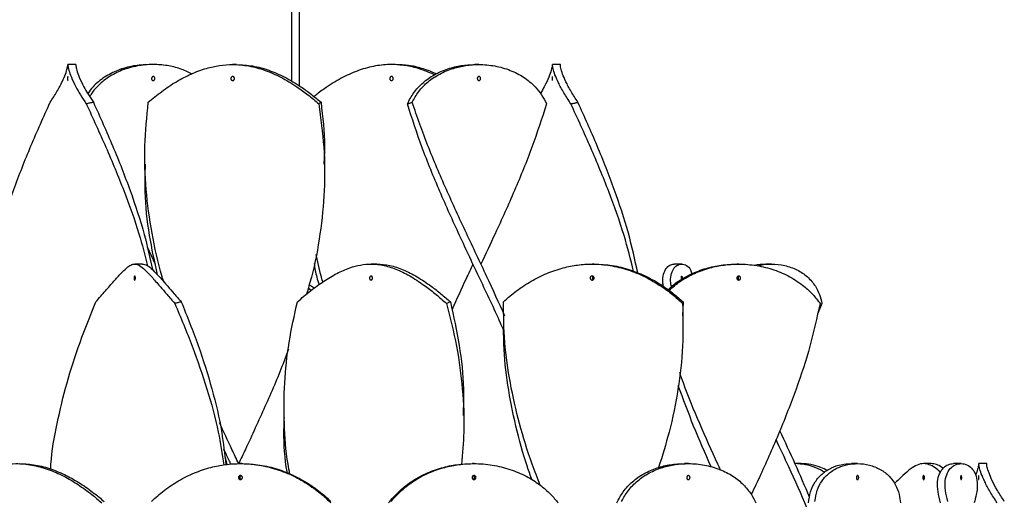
# Model space of a CAD drawing. Header units: millimetres. Extents: x 1128 to 3106, y 573 to 3385.
# Tile 43 of 44: x 2789 to 3035, y 2769 to 2889. Entities that reach past the tile are written whole.
import ezdxf

# ---------------------------------------------------------------- set-up
doc = ezdxf.new("R2010")
doc.units = ezdxf.units.MM

msp = doc.modelspace()

# ---------------------------------------------------------------- linework, layer by layer
at = {"color": 7, "linetype": 'Continuous', "lineweight": 25}
for p, q in [((2856.62, 3339.15), (2856.62, 2873.99)), ((2858.62, 2872.8), (2858.62, 3339.15)), ((2802.57, 2878.15), (2800.57, 2878.15)), ((2821.96, 2878.15), (2820.96, 2878.15)), ((2842.88, 2878.15), (2841.88, 2878.15)), ((2882.68, 2878.15), (2881.68, 2878.15)), ((2903.59, 2878.15), (2902.59, 2878.15)), ((2923.99, 2878.15), (2921.99, 2878.15)), ((2819.88, 2853.15), (2819.88, 2853.15)), ((2864.88, 2853.15), (2864.88, 2853.15)), ((2820.43, 2832.47), (2822.46, 2828.15)), ((2819.28, 2828.15), (2817.34, 2828.15)), ((2877.99, 2828.15), (2876.56, 2828.15)), ((2932.49, 2828.15), (2931.96, 2828.15)), ((2954.4, 2828.15), (2952.47, 2828.15)), ((2968.68, 2828.15), (2968.18, 2828.15)), ((2976.9, 2828.15), (2975.49, 2828.15)), ((2862.28, 2822.08), (2861.06, 2822.97)), ((2861.54, 2821.55), (2860.8, 2822.1)), ((2954.74, 2818.69), (2954.6, 2815.22)), ((2989.51, 2818.3), (2988.4, 2815.59)), ((2909.72, 2815.22), (2909.72, 2815.22)), ((2954.72, 2815.22), (2954.72, 2815.22)), ((2854.78, 2790.22), (2854.78, 2790.22)), ((2899.78, 2790.22), (2899.78, 2790.22)), ((2839.9, 2779.99), (2840.4, 2777.93)), ((2844.17, 2778.15), (2843.83, 2778.15)), ((2902.36, 2778.15), (2902.01, 2778.15)), ((2956.06, 2778.15), (2955.06, 2778.15)), ((2984.33, 2778.15), (2982.8, 2778.15)), ((2998.45, 2778.15), (2996.91, 2778.15)), ((3016.9, 2778.15), (3015.02, 2778.15)), ((3024.41, 2778.15), (3022.53, 2778.15)), ((3030.82, 2778.15), (3028.82, 2778.15))]:
    msp.add_line(p, q, dxfattribs=at)
at = {"color": 7, "linetype": 'Continuous', "lineweight": 25, "flags": 128}
for points in [[(2822.46, 2828.15), (2822.46, 2828.15), (2822.46, 2828.15)], [(2902.09, 2828.15), (2902.09, 2828.15), (2902.09, 2828.15)], [(2904.09, 2828.15), (2904.09, 2828.15), (2904.09, 2828.15)], [(2841.38, 2778.15), (2841.38, 2778.15), (2841.38, 2778.15)], [(2843.38, 2778.15), (2843.38, 2778.15), (2843.38, 2778.15)]]:
    msp.add_lwpolyline(points, dxfattribs=at)
at = {"color": 7, "linetype": 'Continuous', "lineweight": 25}
msp.add_arc((2919.89, 2874.65), 2.15, 346.4782, 13.3452, dxfattribs=at)
for points, knots in [([(2796.16, 2868.69), (2796.76, 2869.62), (2797.97, 2871.5), (2799.23, 2873.91), (2800.06, 2875.89), (2800.45, 2877.23), (2800.57, 2877.99), (2800.57, 2878.25), (2800.57, 2877.91), (2800.78, 2876.83), (2801.38, 2875.05), (2802.41, 2872.88), (2803.71, 2870.58), (2804.7, 2869.06), (2805.2, 2868.3)], [0, 0, 0, 0, 0.08515, 0.172656, 0.257866, 0.345646, 0.419323, 0.494265, 0.585007, 0.678108, 0.768935, 0.862903, 0.930869, 1, 1, 1, 1]), ([(2802.57, 2878.15), (2802.57, 2878.08), (2802.57, 2877.94), (2802.78, 2876.83), (2803.38, 2875.06), (2804.39, 2872.94), (2805.63, 2870.76), (2806.52, 2869.39), (2806.98, 2868.69)], [0, 0, 0, 0, 0.183399, 0.371557, 0.555132, 0.745076, 0.871606, 1, 1, 1, 1]), ([(2820.96, 2878.15), (2819.63, 2878.08), (2816.93, 2877.94), (2813.1, 2876.82), (2809.65, 2875.05), (2807.14, 2873.01), (2805.99, 2871.48), (2805.57, 2870.91)], [0, 0, 0, 0, 0.213744, 0.433045, 0.646992, 0.868335, 1, 1, 1, 1]), ([(2831.6, 2875.83), (2830.67, 2876.28), (2828.75, 2877.21), (2825.45, 2877.96), (2821.81, 2878.26), (2817.93, 2877.91), (2814.11, 2876.83), (2810.65, 2875.06), (2808.14, 2872.93), (2806.67, 2871.22), (2806.18, 2870.33), (2806.06, 2870.12)], [0, 0, 0, 0, 0.108619, 0.22324, 0.340101, 0.473055, 0.609458, 0.74254, 0.880238, 0.971965, 1, 1, 1, 1]), ([(2820.74, 2868.69), (2821.85, 2869.62), (2824.1, 2871.5), (2827.73, 2873.91), (2831.5, 2875.89), (2835.12, 2877.23), (2838.6, 2877.99), (2842.11, 2878.25), (2845.91, 2877.91), (2849.96, 2876.83), (2854.02, 2875.05), (2857.63, 2872.88), (2860.8, 2870.58), (2862.56, 2869.06), (2863.45, 2868.3)], [0, 0, 0, 0, 0.0851498, 0.1726564, 0.2578658, 0.3456458, 0.4193228, 0.4942653, 0.5850067, 0.6781076, 0.7689351, 0.8629029, 0.9308689, 1, 1, 1, 1]), ([(2842.88, 2878.15), (2844.21, 2878.08), (2846.91, 2877.94), (2850.95, 2876.83), (2855.01, 2875.06), (2858.54, 2872.94), (2861.56, 2870.76), (2863.2, 2869.39), (2864.02, 2868.69)], [0, 0, 0, 0, 0.183399, 0.371557, 0.555132, 0.745076, 0.871606, 1, 1, 1, 1]), ([(2892.46, 2875.61), (2891.18, 2876.14), (2888.77, 2877.16), (2885.16, 2877.96), (2881.51, 2878.26), (2877.65, 2877.91), (2873.61, 2876.83), (2869.54, 2875.06), (2866.02, 2872.93), (2863.59, 2871.22), (2862.53, 2870.33), (2862.28, 2870.12)], [0, 0, 0, 0, 0.125344, 0.237814, 0.352482, 0.482941, 0.616786, 0.74737, 0.882485, 0.972491, 1, 1, 1, 1]), ([(2892.96, 2875.83), (2891.71, 2876.33), (2889.39, 2877.26), (2885.96, 2878.01), (2883.78, 2878.1), (2882.68, 2878.15)], [0, 0, 0, 0, 0.363579, 0.67908, 1, 1, 1, 1]), ([(2885.66, 2868.3), (2886.15, 2869.24), (2887.15, 2871.16), (2889.46, 2873.64), (2892.35, 2875.7), (2895.63, 2877.13), (2899.1, 2877.99), (2901.42, 2878.1), (2902.59, 2878.15)], [0, 0, 0, 0, 0.169469, 0.343548, 0.513152, 0.68796, 0.842471, 1, 1, 1, 1]), ([(2886.86, 2868.69), (2887.37, 2869.62), (2888.41, 2871.5), (2890.78, 2873.91), (2893.71, 2875.89), (2896.96, 2877.23), (2900.31, 2877.99), (2903.82, 2878.25), (2907.62, 2877.91), (2911.46, 2876.83), (2914.92, 2875.05), (2917.5, 2872.88), (2919.37, 2870.58), (2920.14, 2869.06), (2920.53, 2868.3)], [0, 0, 0, 0, 0.08515, 0.172656, 0.257866, 0.345646, 0.419323, 0.494265, 0.585007, 0.678108, 0.768935, 0.862903, 0.930869, 1, 1, 1, 1]), ([(2926.62, 2868.3), (2926.01, 2869.24), (2924.77, 2871.16), (2923.45, 2873.64), (2922.56, 2875.7), (2922.13, 2877.13), (2921.99, 2877.97), (2921.99, 2878.25), (2921.99, 2877.91), (2921.78, 2876.84), (2921.16, 2875.05), (2920.21, 2873.01), (2919.32, 2871.49), (2918.99, 2870.91)], [0, 0, 0, 0, 0.092095, 0.186696, 0.278865, 0.373862, 0.457828, 0.543435, 0.640831, 0.740754, 0.838244, 0.939115, 1, 1, 1, 1]), ([(2928.4, 2868.69), (2927.8, 2869.62), (2926.59, 2871.5), (2925.32, 2873.91), (2924.49, 2875.9), (2924.11, 2877.23), (2923.99, 2878.01), (2923.99, 2878.1), (2923.99, 2878.15)], [0, 0, 0, 0, 0.172275, 0.349319, 0.521715, 0.699312, 0.848376, 1, 1, 1, 1]), ([(2800.57, 2875.15), (2800.57, 2875.15), (2800.58, 2875.13), (2800.59, 2875.05), (2800.59, 2874.92), (2800.6, 2874.76), (2800.6, 2874.59), (2800.6, 2874.43), (2800.59, 2874.29), (2800.58, 2874.19), (2800.57, 2874.15), (2800.56, 2874.15), (2800.55, 2874.17), (2800.54, 2874.25), (2800.53, 2874.38), (2800.53, 2874.54), (2800.53, 2874.71), (2800.53, 2874.87), (2800.54, 2875.01), (2800.55, 2875.11), (2800.56, 2875.15), (2800.56, 2875.15), (2800.57, 2875.15)], [0, 0, 0, 0, 0.0538097, 0.1076203, 0.1614037, 0.2151131, 0.2687127, 0.3222019, 0.3756503, 0.429186, 0.4829181, 0.5000013, 0.5539144, 0.607832, 0.6616226, 0.7152001, 0.7686534, 0.8221192, 0.8756885, 0.9293763, 0.9831495, 1, 1, 1, 1]), ([(2821.97, 2874.15), (2821.92, 2874.16), (2821.83, 2874.17), (2821.7, 2874.25), (2821.61, 2874.38), (2821.55, 2874.54), (2821.55, 2874.71), (2821.58, 2874.87), (2821.67, 2875.01), (2821.78, 2875.11), (2821.89, 2875.15), (2822, 2875.15), (2822.11, 2875.13), (2822.23, 2875.05), (2822.33, 2874.92), (2822.38, 2874.76), (2822.39, 2874.59), (2822.34, 2874.43), (2822.26, 2874.29), (2822.15, 2874.19), (2822.04, 2874.15), (2821.98, 2874.15), (2821.97, 2874.15)], [0, 0, 0, 0, 0.053913, 0.107831, 0.161621, 0.215199, 0.268652, 0.322118, 0.375687, 0.429375, 0.483148, 0.499999, 0.553808, 0.607619, 0.661402, 0.715112, 0.768711, 0.822201, 0.875649, 0.929185, 0.982917, 1, 1, 1, 1]), ([(2841.88, 2875.15), (2841.93, 2875.15), (2842.03, 2875.13), (2842.17, 2875.05), (2842.27, 2874.92), (2842.33, 2874.76), (2842.34, 2874.59), (2842.29, 2874.43), (2842.2, 2874.29), (2842.08, 2874.19), (2841.96, 2874.15), (2841.84, 2874.15), (2841.73, 2874.17), (2841.59, 2874.25), (2841.49, 2874.38), (2841.43, 2874.54), (2841.42, 2874.71), (2841.47, 2874.87), (2841.56, 2875.01), (2841.68, 2875.11), (2841.8, 2875.15), (2841.86, 2875.15), (2841.88, 2875.15)], [0, 0, 0, 0, 0.05381, 0.10762, 0.161404, 0.215113, 0.268713, 0.322202, 0.37565, 0.429186, 0.482918, 0.500001, 0.553914, 0.607832, 0.661623, 0.7152, 0.768653, 0.822119, 0.875689, 0.929376, 0.98315, 1, 1, 1, 1]), ([(2881.67, 2874.15), (2881.62, 2874.16), (2881.52, 2874.17), (2881.38, 2874.25), (2881.28, 2874.38), (2881.22, 2874.54), (2881.22, 2874.71), (2881.26, 2874.87), (2881.35, 2875.01), (2881.48, 2875.11), (2881.59, 2875.15), (2881.71, 2875.15), (2881.83, 2875.13), (2881.96, 2875.05), (2882.06, 2874.92), (2882.12, 2874.76), (2882.13, 2874.59), (2882.09, 2874.43), (2882, 2874.29), (2881.87, 2874.19), (2881.76, 2874.15), (2881.69, 2874.15), (2881.67, 2874.15)], [0, 0, 0, 0, 0.0539131, 0.1078306, 0.1616212, 0.2151988, 0.268652, 0.3221179, 0.3756872, 0.429375, 0.4831482, 0.4999987, 0.5538084, 0.607619, 0.6614024, 0.7151118, 0.7687114, 0.8222006, 0.875649, 0.9291846, 0.9829168, 1, 1, 1, 1]), ([(2903.59, 2875.15), (2903.64, 2875.15), (2903.73, 2875.13), (2903.86, 2875.05), (2903.95, 2874.92), (2904.01, 2874.76), (2904.01, 2874.59), (2903.97, 2874.43), (2903.89, 2874.29), (2903.77, 2874.19), (2903.67, 2874.15), (2903.56, 2874.15), (2903.45, 2874.17), (2903.33, 2874.25), (2903.24, 2874.38), (2903.18, 2874.54), (2903.17, 2874.71), (2903.21, 2874.87), (2903.29, 2875.01), (2903.41, 2875.11), (2903.52, 2875.15), (2903.58, 2875.15), (2903.59, 2875.15)], [0, 0, 0, 0, 0.05381, 0.10762, 0.161404, 0.215113, 0.268713, 0.322202, 0.37565, 0.429186, 0.482918, 0.500001, 0.553914, 0.607832, 0.661623, 0.7152, 0.768653, 0.822119, 0.875689, 0.929376, 0.98315, 1, 1, 1, 1]), ([(2779.34, 2799.42), (2779.24, 2800.67), (2778.82, 2805.55), (2779.28, 2814.08), (2780.75, 2825), (2783.37, 2835.92), (2786.93, 2846.85), (2791.24, 2857.77), (2794.52, 2865.05), (2796.16, 2868.69)], [0, 0, 0, 0, 0.053813, 0.211527, 0.369209, 0.526891, 0.684607, 0.842319, 1, 1, 1, 1]), ([(2806.98, 2868.69), (2806.82, 2868.66), (2806.49, 2868.59), (2805.9, 2868.46), (2805.47, 2868.36), (2805.2, 2868.3)], [0, 0, 0, 0, 0.269889, 0.539779, 1, 1, 1, 1]), ([(2805.2, 2868.3), (2806.87, 2864.68), (2810.2, 2857.44), (2814.68, 2846.58), (2818.28, 2836.67), (2819.89, 2830.38), (2820.57, 2827.71)], [0, 0, 0, 0, 0.26748, 0.535004, 0.802559, 1, 1, 1, 1]), ([(2806.98, 2868.69), (2808.64, 2865.01), (2811.96, 2857.65), (2816.28, 2846.6), (2819.7, 2836.31), (2821.13, 2829.7), (2821.76, 2826.78)], [0, 0, 0, 0, 0.263564, 0.527167, 0.790796, 1, 1, 1, 1]), ([(2824.67, 2823.66), (2824.52, 2824.1), (2823.19, 2828.19), (2821.55, 2835.92), (2820.01, 2846.85), (2819.65, 2857.77), (2820.38, 2865.05), (2820.74, 2868.69)], [0, 0, 0, 0, 0.029816, 0.272338, 0.514911, 0.757479, 1, 1, 1, 1]), ([(2863.45, 2868.3), (2863.94, 2864.68), (2864.94, 2857.44), (2865, 2846.58), (2863.91, 2835.72), (2862.31, 2827.06), (2860.8, 2822.01), (2860.37, 2820.58)], [0, 0, 0, 0, 0.227523, 0.455083, 0.682669, 0.9102, 1, 1, 1, 1]), ([(2864.02, 2868.69), (2863.97, 2868.66), (2863.86, 2868.59), (2863.67, 2868.46), (2863.53, 2868.36), (2863.45, 2868.3)], [0, 0, 0, 0, 0.2698894, 0.539779, 1, 1, 1, 1]), ([(2864.02, 2868.69), (2864.45, 2865.01), (2865.05, 2859.83), (2864.81, 2854.65), (2864.74, 2853.16)], [0, 0, 0, 0, 0.711001, 1, 1, 1, 1]), ([(2885.66, 2868.3), (2885.77, 2868.34), (2885.98, 2868.41), (2886.39, 2868.54), (2886.68, 2868.64), (2886.86, 2868.69)], [0, 0, 0, 0, 0.26989, 0.5397797, 1, 1, 1, 1]), ([(2909.83, 2811.46), (2909.55, 2812.1), (2907.68, 2816.4), (2903.86, 2824.37), (2898.69, 2835.35), (2893.73, 2846.33), (2889.21, 2857.32), (2886.84, 2864.64), (2885.66, 2868.3)], [0, 0, 0, 0, 0.033943, 0.227135, 0.420342, 0.61359, 0.806807, 1, 1, 1, 1]), ([(2910.11, 2815.11), (2908.61, 2818.4), (2905.45, 2825.34), (2900.4, 2835.92), (2895.37, 2846.85), (2890.68, 2857.77), (2888.13, 2865.05), (2886.86, 2868.69)], [0, 0, 0, 0, 0.184573, 0.38841, 0.59229, 0.796165, 1, 1, 1, 1]), ([(2920.53, 2868.3), (2919.36, 2864.68), (2917.02, 2857.44), (2912.56, 2846.58), (2908.17, 2836.82), (2905.28, 2830.68), (2904.08, 2828.15)], [0, 0, 0, 0, 0.270442, 0.54093, 0.811447, 1, 1, 1, 1]), ([(2926.62, 2868.3), (2926.78, 2868.34), (2927.1, 2868.41), (2927.69, 2868.54), (2928.12, 2868.64), (2928.4, 2868.69)], [0, 0, 0, 0, 0.26989, 0.53978, 1, 1, 1, 1]), ([(2942.35, 2826.33), (2941.6, 2829.34), (2939.92, 2836), (2936.21, 2846.33), (2931.68, 2857.32), (2928.31, 2864.64), (2926.62, 2868.3)], [0, 0, 0, 0, 0.2149248, 0.4766557, 0.7383444, 1, 1, 1, 1]), ([(2943.4, 2825.9), (2942.67, 2829.24), (2941.14, 2836.22), (2937.61, 2846.85), (2933.32, 2857.77), (2930.04, 2865.05), (2928.4, 2868.69)], [0, 0, 0, 0, 0.234224, 0.489503, 0.744777, 1, 1, 1, 1]), ([(2823.06, 2825.43), (2822.34, 2828.74), (2820.81, 2835.7), (2819.82, 2844.94), (2819.97, 2850.88), (2820.02, 2853.15)], [0, 0, 0, 0, 0.357771, 0.754094, 1, 1, 1, 1]), ([(2862.73, 2830.56), (2863.14, 2828.54), (2863.59, 2826.24), (2864.35, 2823.93), (2864.45, 2823.65)], [0, 0, 0, 0, 0.877533, 1, 1, 1, 1]), ([(2807.6, 2818.69), (2808.43, 2819.63), (2810.07, 2821.51), (2812.17, 2823.93), (2813.93, 2825.9), (2815.3, 2827.24), (2816.39, 2827.99), (2817.41, 2828.25), (2818.51, 2827.9), (2819.86, 2826.82), (2821.54, 2825.03), (2823.42, 2822.86), (2825.4, 2820.57), (2826.72, 2819.06), (2827.38, 2818.3)], [0, 0, 0, 0, 0.086356, 0.172655, 0.259128, 0.345641, 0.419944, 0.494267, 0.586216, 0.678112, 0.770517, 0.862897, 0.931435, 1, 1, 1, 1]), ([(2819.28, 2828.15), (2819.67, 2828.08), (2820.45, 2827.94), (2821.79, 2826.81), (2823.47, 2825.04), (2825.32, 2822.92), (2827.2, 2820.76), (2828.41, 2819.38), (2829.01, 2818.69)], [0, 0, 0, 0, 0.185837, 0.371564, 0.55834, 0.745062, 0.872512, 1, 1, 1, 1]), ([(2858.1, 2818.69), (2859.2, 2819.63), (2861.39, 2821.51), (2864.73, 2823.93), (2868.02, 2825.9), (2871.08, 2827.24), (2873.91, 2827.99), (2876.77, 2828.25), (2879.84, 2827.9), (2883.19, 2826.82), (2886.66, 2825.03), (2889.9, 2822.86), (2892.85, 2820.57), (2894.58, 2819.06), (2895.44, 2818.3)], [0, 0, 0, 0, 0.086356, 0.172655, 0.259128, 0.345641, 0.419944, 0.494267, 0.586216, 0.678112, 0.770517, 0.862897, 0.931435, 1, 1, 1, 1]), ([(2862.28, 2828.26), (2862.47, 2827.13), (2862.77, 2825.36), (2863.31, 2823.6), (2863.5, 2822.97)], [0, 0, 0, 0, 0.64114, 1, 1, 1, 1]), ([(2877.99, 2828.15), (2879.08, 2828.08), (2881.26, 2827.94), (2884.61, 2826.81), (2888.08, 2825.04), (2891.25, 2822.92), (2894.06, 2820.76), (2895.65, 2819.38), (2896.45, 2818.69)], [0, 0, 0, 0, 0.185837, 0.371564, 0.55834, 0.745062, 0.872512, 1, 1, 1, 1]), ([(2902.09, 2828.15), (2901.52, 2826.93), (2899.72, 2823.14), (2898.01, 2819.34), (2896.84, 2816.77)], [0, 0, 0, 0, 0.320837, 1, 1, 1, 1]), ([(2909.71, 2818.69), (2910.79, 2819.63), (2912.95, 2821.51), (2916.63, 2823.93), (2920.57, 2825.9), (2924.5, 2827.24), (2928.32, 2827.99), (2932.24, 2828.25), (2936.46, 2827.9), (2940.92, 2826.82), (2945.25, 2825.03), (2948.98, 2822.86), (2952.11, 2820.57), (2953.78, 2819.06), (2954.61, 2818.3)], [0, 0, 0, 0, 0.086356, 0.172655, 0.259128, 0.345641, 0.419944, 0.494267, 0.586216, 0.678112, 0.770517, 0.862897, 0.931435, 1, 1, 1, 1]), ([(2932.49, 2828.15), (2933.99, 2828.08), (2936.99, 2827.94), (2941.45, 2826.81), (2945.77, 2825.04), (2949.42, 2822.92), (2952.4, 2820.76), (2953.96, 2819.38), (2954.74, 2818.69)], [0, 0, 0, 0, 0.185837, 0.371564, 0.55834, 0.745062, 0.872512, 1, 1, 1, 1]), ([(2949.84, 2822.57), (2949.77, 2822.91), (2949.56, 2824.1), (2949.8, 2825.69), (2950.43, 2827.14), (2951.4, 2827.99), (2952.11, 2828.1), (2952.47, 2828.15)], [0, 0, 0, 0, 0.097016, 0.333838, 0.570758, 0.785343, 1, 1, 1, 1]), ([(2950.96, 2821.74), (2951.67, 2822.38), (2953.33, 2823.86), (2956.6, 2825.69), (2960.38, 2827.14), (2964.3, 2827.99), (2966.89, 2828.1), (2968.18, 2828.15)], [0, 0, 0, 0, 0.16252, 0.382163, 0.601896, 0.800915, 1, 1, 1, 1]), ([(2951.21, 2821.57), (2952.12, 2822.36), (2954, 2823.98), (2957.52, 2825.89), (2961.25, 2827.24), (2965.02, 2827.99), (2968.97, 2828.25), (2973.21, 2827.9), (2977.58, 2826.82), (2981.61, 2825.03), (2984.83, 2822.86), (2987.3, 2820.57), (2988.46, 2819.06), (2989.05, 2818.3)], [0, 0, 0, 0, 0.089965, 0.18508, 0.280239, 0.361969, 0.443721, 0.54486, 0.645941, 0.747581, 0.849194, 0.924582, 1, 1, 1, 1]), ([(2951.8, 2822.44), (2951.71, 2822.93), (2951.5, 2824.24), (2951.78, 2825.88), (2952.45, 2827.25), (2953.39, 2827.99), (2954.48, 2828.26), (2955.63, 2827.88), (2956.57, 2827.03), (2956.81, 2826.06), (2956.9, 2825.7)], [0, 0, 0, 0, 0.08293, 0.225082, 0.3673, 0.489447, 0.611627, 0.762783, 0.91385, 1, 1, 1, 1]), ([(2972.51, 2827.84), (2972.56, 2827.85), (2973.5, 2828.14), (2974.53, 2828.14), (2975.49, 2828.15)], [0, 0, 0, 0, 0.0505, 1, 1, 1, 1]), ([(2973.49, 2827.71), (2973.73, 2827.78), (2974.82, 2828.1), (2977.12, 2828.22), (2980.23, 2827.91), (2983.35, 2826.82), (2985.99, 2825.03), (2987.84, 2822.86), (2988.99, 2820.57), (2989.34, 2819.06), (2989.51, 2818.3)], [0, 0, 0, 0, 0.035459, 0.159047, 0.311944, 0.464752, 0.618406, 0.772019, 0.885988, 1, 1, 1, 1]), ([(2817.34, 2825.15), (2817.36, 2825.15), (2817.39, 2825.13), (2817.44, 2825.05), (2817.47, 2824.92), (2817.5, 2824.76), (2817.5, 2824.59), (2817.49, 2824.43), (2817.45, 2824.29), (2817.41, 2824.19), (2817.37, 2824.15), (2817.32, 2824.15), (2817.28, 2824.17), (2817.23, 2824.25), (2817.2, 2824.38), (2817.18, 2824.54), (2817.18, 2824.71), (2817.19, 2824.87), (2817.23, 2825.01), (2817.27, 2825.11), (2817.31, 2825.15), (2817.33, 2825.15), (2817.34, 2825.15)], [0, 0, 0, 0, 0.05381, 0.10762, 0.161404, 0.215113, 0.268713, 0.322202, 0.37565, 0.429186, 0.482918, 0.500001, 0.553914, 0.607832, 0.661623, 0.7152, 0.768653, 0.822119, 0.875689, 0.929376, 0.98315, 1, 1, 1, 1]), ([(2876.56, 2825.15), (2876.6, 2825.15), (2876.69, 2825.13), (2876.8, 2825.05), (2876.88, 2824.92), (2876.93, 2824.76), (2876.94, 2824.59), (2876.91, 2824.43), (2876.83, 2824.29), (2876.73, 2824.19), (2876.63, 2824.15), (2876.53, 2824.15), (2876.43, 2824.17), (2876.32, 2824.25), (2876.23, 2824.38), (2876.18, 2824.54), (2876.18, 2824.71), (2876.22, 2824.87), (2876.29, 2825.01), (2876.4, 2825.11), (2876.49, 2825.15), (2876.55, 2825.15), (2876.56, 2825.15)], [0, 0, 0, 0, 0.0538097, 0.1076203, 0.1614037, 0.2151131, 0.2687127, 0.3222019, 0.3756503, 0.429186, 0.4829181, 0.5000013, 0.5539144, 0.607832, 0.6616226, 0.7152001, 0.7686534, 0.8221192, 0.8756885, 0.9293763, 0.9831495, 1, 1, 1, 1]), ([(2931.96, 2825.15), (2932.01, 2825.15), (2932.12, 2825.13), (2932.27, 2825.05), (2932.38, 2824.92), (2932.45, 2824.76), (2932.45, 2824.59), (2932.41, 2824.43), (2932.31, 2824.29), (2932.17, 2824.19), (2932.05, 2824.15), (2931.92, 2824.15), (2931.79, 2824.17), (2931.64, 2824.25), (2931.53, 2824.38), (2931.47, 2824.54), (2931.46, 2824.71), (2931.51, 2824.87), (2931.61, 2825.01), (2931.74, 2825.11), (2931.87, 2825.15), (2931.94, 2825.15), (2931.96, 2825.15)], [0, 0, 0, 0, 0.05381, 0.10762, 0.161404, 0.215113, 0.268713, 0.322202, 0.37565, 0.429186, 0.482918, 0.500001, 0.553914, 0.607832, 0.661623, 0.7152, 0.768653, 0.822119, 0.875689, 0.929376, 0.98315, 1, 1, 1, 1]), ([(2932.22, 2825.06), (2932.21, 2825.06), (2932.15, 2825.02), (2932.07, 2824.92), (2932, 2824.76), (2932, 2824.59), (2932.04, 2824.43), (2932.12, 2824.3), (2932.2, 2824.26), (2932.22, 2824.24)], [0, 0, 0, 0, 0.046099, 0.217701, 0.389067, 0.560083, 0.730747, 0.901281, 1, 1, 1, 1]), ([(2954.34, 2824.27), (2954.33, 2824.31), (2954.32, 2824.38), (2954.3, 2824.54), (2954.3, 2824.71), (2954.31, 2824.87), (2954.33, 2825.01), (2954.35, 2825.11), (2954.38, 2825.15), (2954.4, 2825.15), (2954.4, 2825.15)], [0, 0, 0, 0, 0.128651, 0.266617, 0.404264, 0.541943, 0.679888, 0.818138, 0.956609, 1, 1, 1, 1]), ([(2954.4, 2825.15), (2954.41, 2825.15), (2954.43, 2825.13), (2954.47, 2825.05), (2954.49, 2824.92), (2954.5, 2824.76), (2954.5, 2824.59), (2954.49, 2824.45), (2954.48, 2824.37), (2954.48, 2824.35)], [0, 0, 0, 0, 0.151642, 0.303286, 0.454853, 0.606212, 0.757262, 0.908, 1, 1, 1, 1]), ([(2968.68, 2825.15), (2968.74, 2825.15), (2968.84, 2825.13), (2968.99, 2825.05), (2969.09, 2824.92), (2969.16, 2824.76), (2969.16, 2824.59), (2969.12, 2824.43), (2969.02, 2824.29), (2968.89, 2824.19), (2968.77, 2824.15), (2968.65, 2824.15), (2968.52, 2824.17), (2968.38, 2824.25), (2968.27, 2824.38), (2968.21, 2824.54), (2968.2, 2824.71), (2968.25, 2824.87), (2968.34, 2825.01), (2968.47, 2825.11), (2968.6, 2825.15), (2968.67, 2825.15), (2968.68, 2825.15)], [0, 0, 0, 0, 0.05381, 0.10762, 0.161404, 0.215113, 0.268713, 0.322202, 0.37565, 0.429186, 0.482918, 0.500001, 0.553914, 0.607832, 0.661623, 0.7152, 0.768653, 0.822119, 0.875689, 0.929376, 0.98315, 1, 1, 1, 1]), ([(2968.43, 2824.23), (2968.45, 2824.24), (2968.51, 2824.28), (2968.59, 2824.38), (2968.65, 2824.54), (2968.66, 2824.71), (2968.62, 2824.87), (2968.54, 2825), (2968.46, 2825.05), (2968.43, 2825.07)], [0, 0, 0, 0, 0.055327, 0.223325, 0.390658, 0.557603, 0.724587, 0.891894, 1, 1, 1, 1]), ([(2796.28, 2776.81), (2796.3, 2777.21), (2796.49, 2781.01), (2797.81, 2788.19), (2800.23, 2798.36), (2803.53, 2808.53), (2806.25, 2815.3), (2807.6, 2818.69)], [0, 0, 0, 0, 0.029044, 0.271794, 0.514494, 0.757285, 1, 1, 1, 1]), ([(2829.01, 2818.69), (2828.86, 2818.66), (2828.57, 2818.59), (2828.02, 2818.46), (2827.63, 2818.36), (2827.38, 2818.3)], [0, 0, 0, 0, 0.2698894, 0.539779, 1, 1, 1, 1]), ([(2827.38, 2818.3), (2828.89, 2814.72), (2831.89, 2807.55), (2835.56, 2796.8), (2838.3, 2786.9), (2839.25, 2780.57), (2839.67, 2777.83)], [0, 0, 0, 0, 0.265532, 0.53112, 0.796719, 1, 1, 1, 1]), ([(2829.01, 2818.69), (2830.47, 2815.06), (2833.38, 2807.79), (2836.78, 2796.89), (2839.18, 2786.93), (2839.87, 2780.61), (2840.17, 2777.91)], [0, 0, 0, 0, 0.267286, 0.534627, 0.801969, 1, 1, 1, 1]), ([(2856.22, 2775.54), (2856.06, 2776.37), (2855.24, 2780.58), (2854.71, 2788.19), (2854.76, 2798.36), (2855.84, 2808.53), (2857.35, 2815.3), (2858.1, 2818.69)], [0, 0, 0, 0, 0.057558, 0.293179, 0.528751, 0.764413, 1, 1, 1, 1]), ([(2896.45, 2818.69), (2896.36, 2818.66), (2896.18, 2818.59), (2895.84, 2818.46), (2895.59, 2818.36), (2895.44, 2818.3)], [0, 0, 0, 0, 0.269889, 0.539779, 1, 1, 1, 1]), ([(2895.44, 2818.3), (2896.35, 2814.72), (2898.18, 2807.55), (2899.58, 2796.8), (2900.02, 2786.94), (2899.44, 2780.66), (2899.19, 2777.96)], [0, 0, 0, 0, 0.266372, 0.532799, 0.799238, 1, 1, 1, 1]), ([(2896.45, 2818.69), (2897.25, 2815.06), (2898.83, 2807.79), (2899.84, 2798.3), (2899.69, 2792.44), (2899.64, 2790.22)], [0, 0, 0, 0, 0.382786, 0.76565, 1, 1, 1, 1]), ([(2918.91, 2772.75), (2918.23, 2774.51), (2916.23, 2779.65), (2913.65, 2788.19), (2911.31, 2798.36), (2909.87, 2808.53), (2909.77, 2815.3), (2909.71, 2818.69)], [0, 0, 0, 0, 0.114784, 0.336097, 0.557366, 0.778718, 1, 1, 1, 1]), ([(2954.61, 2818.3), (2954.69, 2814.72), (2954.84, 2807.55), (2953.6, 2796.8), (2951.58, 2786.67), (2949.53, 2780.13), (2948.6, 2777.16)], [0, 0, 0, 0, 0.261215, 0.522486, 0.783766, 1, 1, 1, 1]), ([(2954.74, 2818.69), (2954.73, 2818.66), (2954.7, 2818.59), (2954.66, 2818.46), (2954.63, 2818.36), (2954.61, 2818.3)], [0, 0, 0, 0, 0.269889, 0.539779, 1, 1, 1, 1]), ([(2989.05, 2818.3), (2988.26, 2814.72), (2986.7, 2807.55), (2983.16, 2796.8), (2978.94, 2786.06), (2975.06, 2777.26), (2972.61, 2772.04), (2971.84, 2770.4)], [0, 0, 0, 0, 0.224348, 0.448743, 0.673148, 0.897498, 1, 1, 1, 1]), ([(2916.9, 2774.05), (2916.5, 2775.14), (2914.87, 2779.65), (2912.72, 2787.57), (2910.7, 2797.81), (2909.68, 2807.03), (2909.79, 2812.83), (2909.83, 2815.22)], [0, 0, 0, 0, 0.079598, 0.328393, 0.577184, 0.826054, 1, 1, 1, 1]), ([(2855.86, 2806.87), (2855.41, 2805.63), (2853.69, 2800.82), (2850, 2792.44), (2846.19, 2784.1), (2843.94, 2779.34), (2843.38, 2778.15)], [0, 0, 0, 0, 0.129444, 0.50259, 0.87565, 1, 1, 1, 1]), ([(2964.1, 2776.59), (2963.88, 2777.07), (2962.07, 2780.94), (2958.88, 2788.19), (2955.63, 2795.85), (2954.2, 2800.13), (2953.9, 2801.01)], [0, 0, 0, 0, 0.058492, 0.474883, 0.891189, 1, 1, 1, 1]), ([(2961.84, 2777.29), (2961.83, 2777.3), (2960.25, 2780.73), (2957.31, 2787.51), (2954.79, 2794.27), (2953.54, 2797.62)], [0, 0, 0, 0, 0.002104, 0.505804, 1, 1, 1, 1]), ([(2843.37, 2778.15), (2842.81, 2779.34), (2841.21, 2782.76), (2839.62, 2786.18), (2838.58, 2788.4)], [0, 0, 0, 0, 0.34861, 1, 1, 1, 1]), ([(2855.56, 2775.8), (2855.48, 2776.31), (2854.86, 2780.23), (2854.6, 2784.88), (2854.82, 2789.01), (2854.85, 2789.73)], [0, 0, 0, 0, 0.109731, 0.84488, 1, 1, 1, 1]), ([(2986.44, 2769.72), (2985.26, 2772.49), (2982.9, 2778.04), (2980.29, 2783.6), (2978.98, 2786.39)], [0, 0, 0, 0, 0.497997, 1, 1, 1, 1]), ([(2994.87, 2740.95), (2994.52, 2742.42), (2993.3, 2747.51), (2990.22, 2756.22), (2985.96, 2766.88), (2981.78, 2776.2), (2979.1, 2781.9), (2978.03, 2784.18)], [0, 0, 0, 0, 0.1018691, 0.3531439, 0.6044206, 0.8414214, 1, 1, 1, 1]), ([(2841.38, 2778.15), (2840.97, 2779.02), (2840.39, 2780.24), (2839.83, 2781.46), (2839.67, 2781.81)], [0, 0, 0, 0, 0.712316, 1, 1, 1, 1]), ([(2766.38, 2768.69), (2767.51, 2769.63), (2769.76, 2771.51), (2773.4, 2773.93), (2777.15, 2775.9), (2780.78, 2777.24), (2784.24, 2777.99), (2787.77, 2778.25), (2791.57, 2777.9), (2795.61, 2776.83), (2799.51, 2775.12), (2803.19, 2772.94), (2806.37, 2770.64), (2808.26, 2769.01), (2809.08, 2768.3)], [0, 0, 0, 0, 0.086354, 0.172651, 0.259122, 0.345632, 0.419312, 0.494258, 0.586205, 0.678099, 0.768931, 0.852414, 0.935926, 1, 1, 1, 1]), ([(2788.52, 2778.15), (2789.85, 2778.08), (2792.51, 2777.95), (2796.42, 2776.87), (2800.2, 2775.27), (2803.79, 2773.2), (2806.96, 2770.96), (2808.85, 2769.37), (2809.66, 2768.69)], [0, 0, 0, 0, 0.183395, 0.366859, 0.537431, 0.705581, 0.873775, 1, 1, 1, 1]), ([(2821.53, 2768.69), (2822.57, 2769.63), (2824.66, 2771.51), (2828.3, 2773.93), (2832.24, 2775.9), (2836.21, 2777.24), (2840.09, 2777.99), (2844.11, 2778.25), (2848.43, 2777.9), (2852.94, 2776.83), (2857.15, 2775.12), (2860.93, 2772.94), (2864.04, 2770.64), (2865.77, 2769.01), (2866.52, 2768.3)], [0, 0, 0, 0, 0.086354, 0.172651, 0.259122, 0.345632, 0.419312, 0.494258, 0.586205, 0.678099, 0.768931, 0.852414, 0.935926, 1, 1, 1, 1]), ([(2844.17, 2778.15), (2845.69, 2778.08), (2848.72, 2777.95), (2853.08, 2776.87), (2857.17, 2775.27), (2860.88, 2773.2), (2863.99, 2770.96), (2865.73, 2769.37), (2866.47, 2768.69)], [0, 0, 0, 0, 0.183395, 0.366859, 0.537431, 0.705581, 0.873775, 1, 1, 1, 1]), ([(2880.93, 2768.3), (2881.74, 2769.26), (2883.37, 2771.17), (2886.53, 2773.66), (2890.17, 2775.7), (2894.07, 2777.14), (2898.06, 2777.99), (2900.69, 2778.1), (2902.01, 2778.15)], [0, 0, 0, 0, 0.171835, 0.343547, 0.515712, 0.687949, 0.843948, 1, 1, 1, 1]), ([(2881.59, 2768.69), (2882.43, 2769.63), (2884.09, 2771.51), (2887.29, 2773.93), (2890.95, 2775.9), (2894.78, 2777.24), (2898.63, 2777.99), (2902.64, 2778.25), (2906.96, 2777.9), (2911.4, 2776.83), (2915.4, 2775.12), (2918.83, 2772.94), (2921.5, 2770.64), (2922.86, 2769.01), (2923.44, 2768.3)], [0, 0, 0, 0, 0.086354, 0.172651, 0.259122, 0.345632, 0.419312, 0.494258, 0.586205, 0.678099, 0.768931, 0.852414, 0.935926, 1, 1, 1, 1]), ([(2938.12, 2768.3), (2938.63, 2769.26), (2939.63, 2771.17), (2941.94, 2773.66), (2944.84, 2775.7), (2948.12, 2777.14), (2951.58, 2777.99), (2953.9, 2778.1), (2955.06, 2778.15)], [0, 0, 0, 0, 0.171835, 0.343547, 0.515712, 0.687949, 0.843948, 1, 1, 1, 1]), ([(2939.33, 2768.69), (2939.85, 2769.63), (2940.9, 2771.51), (2943.27, 2773.93), (2946.2, 2775.9), (2949.44, 2777.24), (2952.78, 2777.99), (2956.31, 2778.25), (2960.11, 2777.9), (2963.94, 2776.83), (2967.25, 2775.12), (2969.92, 2772.94), (2971.81, 2770.64), (2972.64, 2769.01), (2972.99, 2768.3)], [0, 0, 0, 0, 0.0863542, 0.1726513, 0.2591215, 0.3456323, 0.4193124, 0.4942583, 0.5862054, 0.6780992, 0.7689306, 0.8524143, 0.9359262, 1, 1, 1, 1]), ([(2990.26, 2776), (2989.51, 2776.39), (2987.84, 2777.25), (2985.38, 2777.98), (2983.66, 2778.09), (2982.8, 2778.15)], [0, 0, 0, 0, 0.288816, 0.644349, 1, 1, 1, 1]), ([(2990.92, 2776.42), (2990.36, 2776.7), (2988.94, 2777.4), (2986.77, 2778), (2985.15, 2778.1), (2984.33, 2778.15)], [0, 0, 0, 0, 0.245152, 0.619362, 1, 1, 1, 1]), ([(2986.17, 2768.3), (2986.3, 2769.26), (2986.56, 2771.17), (2987.75, 2773.66), (2989.56, 2775.7), (2991.82, 2777.14), (2994.34, 2777.99), (2996.05, 2778.1), (2996.91, 2778.15)], [0, 0, 0, 0, 0.171835, 0.343547, 0.515712, 0.687949, 0.843948, 1, 1, 1, 1]), ([(2987.77, 2768.69), (2987.92, 2769.63), (2988.22, 2771.51), (2989.47, 2773.93), (2991.33, 2775.9), (2993.58, 2777.24), (2996.01, 2777.99), (2998.63, 2778.25), (3001.45, 2777.9), (3004.21, 2776.83), (3006.44, 2775.12), (3008.01, 2772.94), (3008.92, 2770.64), (3009.1, 2769.01), (3009.19, 2768.3)], [0, 0, 0, 0, 0.0863542, 0.1726513, 0.2591215, 0.3456323, 0.4193124, 0.4942583, 0.5862054, 0.6780992, 0.7689306, 0.8524143, 0.9359262, 1, 1, 1, 1]), ([(3019.27, 2776), (3018.8, 2776.39), (3017.76, 2777.26), (3016.4, 2777.96), (3014.95, 2778.26), (3013.44, 2777.91), (3011.75, 2776.88), (3009.88, 2775.29), (3008.43, 2773.87), (3007.72, 2773.16)], [0, 0, 0, 0, 0.11252, 0.251032, 0.389591, 0.548732, 0.707934, 0.855948, 1, 1, 1, 1]), ([(3019.91, 2776.96), (3019.8, 2777.05), (3019.18, 2777.54), (3018.21, 2777.99), (3017.34, 2778.1), (3016.9, 2778.15)], [0, 0, 0, 0, 0.090401, 0.541327, 1, 1, 1, 1]), ([(3019.28, 2768.3), (3019.02, 2769.26), (3018.5, 2771.17), (3018.42, 2773.66), (3018.92, 2775.7), (3019.89, 2777.14), (3021.16, 2777.99), (3022.07, 2778.1), (3022.53, 2778.15)], [0, 0, 0, 0, 0.171835, 0.343547, 0.515712, 0.687949, 0.843948, 1, 1, 1, 1]), ([(3021.07, 2768.69), (3020.83, 2769.63), (3020.35, 2771.51), (3020.34, 2773.93), (3020.9, 2775.9), (3021.88, 2777.24), (3023.11, 2777.99), (3024.51, 2778.25), (3026.01, 2777.9), (3027.37, 2776.83), (3028.24, 2775.12), (3028.54, 2772.94), (3028.33, 2770.64), (3027.86, 2769.01), (3027.66, 2768.3)], [0, 0, 0, 0, 0.086354, 0.172651, 0.259122, 0.345632, 0.419312, 0.494258, 0.586205, 0.678099, 0.768931, 0.852414, 0.935926, 1, 1, 1, 1]), ([(3033.45, 2768.3), (3032.83, 2769.26), (3031.59, 2771.17), (3030.26, 2773.66), (3029.39, 2775.7), (3028.96, 2777.14), (3028.82, 2777.97), (3028.82, 2778.26), (3028.81, 2777.91), (3028.64, 2776.92), (3028.23, 2775.78), (3028.03, 2775.25)], [0, 0, 0, 0, 0.113224, 0.226367, 0.339808, 0.453297, 0.556087, 0.658911, 0.77701, 0.895153, 1, 1, 1, 1]), ([(3035.23, 2768.69), (3034.62, 2769.63), (3033.42, 2771.51), (3032.14, 2773.93), (3031.33, 2775.9), (3030.94, 2777.23), (3030.82, 2778.01), (3030.82, 2778.1), (3030.82, 2778.15)], [0, 0, 0, 0, 0.174715, 0.349314, 0.524263, 0.699295, 0.848367, 1, 1, 1, 1]), ([(2843.83, 2775.15), (2843.88, 2775.15), (2843.99, 2775.13), (2844.14, 2775.05), (2844.26, 2774.92), (2844.32, 2774.76), (2844.33, 2774.59), (2844.28, 2774.43), (2844.18, 2774.29), (2844.04, 2774.19), (2843.92, 2774.15), (2843.79, 2774.15), (2843.66, 2774.17), (2843.51, 2774.25), (2843.39, 2774.38), (2843.33, 2774.54), (2843.32, 2774.71), (2843.37, 2774.87), (2843.47, 2775.01), (2843.61, 2775.11), (2843.73, 2775.15), (2843.81, 2775.15), (2843.83, 2775.15)], [0, 0, 0, 0, 0.05381, 0.10762, 0.161404, 0.215113, 0.268713, 0.322202, 0.37565, 0.429186, 0.482918, 0.500001, 0.553914, 0.607832, 0.661623, 0.7152, 0.768653, 0.822119, 0.875689, 0.929376, 0.98315, 1, 1, 1, 1]), ([(2844, 2775.12), (2843.95, 2775.09), (2843.85, 2775.05), (2843.74, 2774.92), (2843.68, 2774.76), (2843.67, 2774.59), (2843.72, 2774.43), (2843.82, 2774.29), (2843.92, 2774.21), (2843.99, 2774.19), (2844, 2774.19)], [0, 0, 0, 0, 0.131098, 0.270611, 0.409933, 0.548969, 0.687719, 0.826363, 0.965233, 1, 1, 1, 1]), ([(2902.36, 2775.15), (2902.41, 2775.15), (2902.52, 2775.13), (2902.67, 2775.05), (2902.78, 2774.92), (2902.84, 2774.76), (2902.85, 2774.59), (2902.8, 2774.43), (2902.71, 2774.29), (2902.57, 2774.19), (2902.45, 2774.15), (2902.32, 2774.15), (2902.2, 2774.17), (2902.05, 2774.25), (2901.94, 2774.38), (2901.88, 2774.54), (2901.87, 2774.71), (2901.91, 2774.87), (2902.01, 2775.01), (2902.15, 2775.11), (2902.27, 2775.15), (2902.34, 2775.15), (2902.36, 2775.15)], [0, 0, 0, 0, 0.0538097, 0.1076203, 0.1614037, 0.2151131, 0.2687127, 0.3222019, 0.3756503, 0.429186, 0.4829181, 0.5000013, 0.5539144, 0.607832, 0.6616226, 0.7152001, 0.7686534, 0.8221192, 0.8756885, 0.9293763, 0.9831495, 1, 1, 1, 1]), ([(2902.19, 2774.19), (2902.23, 2774.21), (2902.33, 2774.25), (2902.43, 2774.38), (2902.49, 2774.54), (2902.5, 2774.71), (2902.46, 2774.87), (2902.36, 2775.01), (2902.26, 2775.09), (2902.2, 2775.11), (2902.19, 2775.11)], [0, 0, 0, 0, 0.127908, 0.26861, 0.408754, 0.548574, 0.688426, 0.82855, 0.968983, 1, 1, 1, 1]), ([(2956.06, 2775.15), (2956.11, 2775.15), (2956.2, 2775.13), (2956.33, 2775.05), (2956.42, 2774.92), (2956.47, 2774.76), (2956.48, 2774.59), (2956.44, 2774.43), (2956.36, 2774.29), (2956.24, 2774.19), (2956.14, 2774.15), (2956.03, 2774.15), (2955.92, 2774.17), (2955.8, 2774.25), (2955.7, 2774.38), (2955.65, 2774.54), (2955.64, 2774.71), (2955.68, 2774.87), (2955.76, 2775.01), (2955.88, 2775.11), (2955.98, 2775.15), (2956.04, 2775.15), (2956.06, 2775.15)], [0, 0, 0, 0, 0.05381, 0.10762, 0.161404, 0.215113, 0.268713, 0.322202, 0.37565, 0.429186, 0.482918, 0.500001, 0.553914, 0.607832, 0.661623, 0.7152, 0.768653, 0.822119, 0.875689, 0.929376, 0.98315, 1, 1, 1, 1]), ([(2998.45, 2775.15), (2998.48, 2775.15), (2998.55, 2775.13), (2998.64, 2775.05), (2998.7, 2774.92), (2998.74, 2774.76), (2998.74, 2774.59), (2998.72, 2774.43), (2998.66, 2774.29), (2998.58, 2774.19), (2998.5, 2774.15), (2998.43, 2774.15), (2998.35, 2774.17), (2998.26, 2774.25), (2998.2, 2774.38), (2998.16, 2774.54), (2998.15, 2774.71), (2998.18, 2774.87), (2998.24, 2775.01), (2998.32, 2775.11), (2998.39, 2775.15), (2998.44, 2775.15), (2998.45, 2775.15)], [0, 0, 0, 0, 0.05381, 0.10762, 0.161404, 0.215113, 0.268713, 0.322202, 0.37565, 0.429186, 0.482918, 0.500001, 0.553914, 0.607832, 0.661623, 0.7152, 0.768653, 0.822119, 0.875689, 0.929376, 0.98315, 1, 1, 1, 1]), ([(3015.02, 2774.15), (3014.99, 2774.16), (3014.94, 2774.17), (3014.88, 2774.25), (3014.84, 2774.38), (3014.81, 2774.54), (3014.81, 2774.71), (3014.83, 2774.87), (3014.87, 2775.01), (3014.93, 2775.11), (3014.98, 2775.15), (3015.03, 2775.15), (3015.09, 2775.13), (3015.15, 2775.05), (3015.19, 2774.92), (3015.22, 2774.76), (3015.23, 2774.59), (3015.21, 2774.43), (3015.17, 2774.29), (3015.11, 2774.19), (3015.05, 2774.15), (3015.02, 2774.15), (3015.02, 2774.15)], [0, 0, 0, 0, 0.0539131, 0.1078306, 0.1616212, 0.2151988, 0.268652, 0.3221179, 0.3756872, 0.429375, 0.4831482, 0.4999987, 0.5538084, 0.607619, 0.6614024, 0.7151118, 0.7687114, 0.8222006, 0.875649, 0.9291846, 0.9829168, 1, 1, 1, 1]), ([(3024.41, 2775.15), (3024.43, 2775.15), (3024.46, 2775.13), (3024.5, 2775.05), (3024.53, 2774.92), (3024.55, 2774.76), (3024.55, 2774.59), (3024.54, 2774.43), (3024.51, 2774.29), (3024.47, 2774.19), (3024.44, 2774.15), (3024.4, 2774.15), (3024.37, 2774.17), (3024.33, 2774.25), (3024.3, 2774.38), (3024.28, 2774.54), (3024.27, 2774.71), (3024.29, 2774.87), (3024.31, 2775.01), (3024.35, 2775.11), (3024.39, 2775.15), (3024.41, 2775.15), (3024.41, 2775.15)], [0, 0, 0, 0, 0.05381, 0.10762, 0.161404, 0.215113, 0.268713, 0.322202, 0.37565, 0.429186, 0.482918, 0.500001, 0.553914, 0.607832, 0.661623, 0.7152, 0.768653, 0.822119, 0.875689, 0.929376, 0.98315, 1, 1, 1, 1]), ([(3028.82, 2774.15), (3028.81, 2774.16), (3028.8, 2774.17), (3028.79, 2774.25), (3028.78, 2774.38), (3028.78, 2774.54), (3028.78, 2774.71), (3028.78, 2774.87), (3028.79, 2775.01), (3028.8, 2775.11), (3028.81, 2775.15), (3028.82, 2775.15), (3028.83, 2775.13), (3028.84, 2775.05), (3028.85, 2774.92), (3028.85, 2774.76), (3028.85, 2774.59), (3028.85, 2774.43), (3028.84, 2774.29), (3028.83, 2774.19), (3028.82, 2774.15), (3028.82, 2774.15), (3028.82, 2774.15)], [0, 0, 0, 0, 0.053913, 0.107831, 0.161621, 0.215199, 0.268652, 0.322118, 0.375687, 0.429375, 0.483148, 0.499999, 0.553808, 0.607619, 0.661402, 0.715112, 0.768711, 0.822201, 0.875649, 0.929185, 0.982917, 1, 1, 1, 1])]:
    msp.add_open_spline(points, degree=3, knots=knots, dxfattribs=at)

doc.saveas('drawing.dxf')
